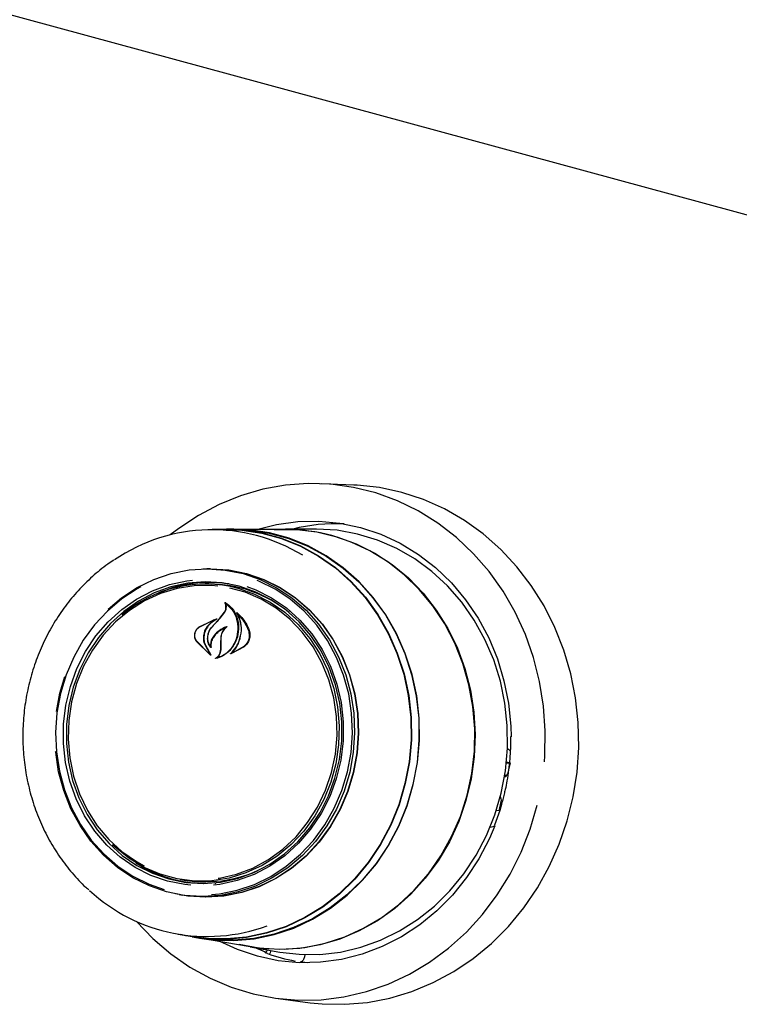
# Model space of a CAD drawing. Header units: inches. Extents: x 42 to 206, y 24 to 147.
# Tile 41 of 47: x 171.32 to 174.71, y 116.41 to 121.04. Entities that reach past the tile are written whole.
import ezdxf

# ---------------------------------------------------------------- set-up
doc = ezdxf.new("R2010")
doc.units = ezdxf.units.IN
doc.header["$LTSCALE"] = 16
doc.header["$MEASUREMENT"] = 0

msp = doc.modelspace()

# ---------------------------------------------------------------- linework, layer by layer
at = {"color": 7, "linetype": 'Continuous', "lineweight": 25}
for p, q in [((153.9493, 125.7716), (174.8806, 120.0829)), ((172.8933, 118.8525), (172.7419, 118.8587)), ((172.2953, 118.643), (172.2285, 118.6428)), ((172.3303, 118.6449), (172.2953, 118.6448)), ((172.5727, 118.6436), (172.3299, 118.6431)), ((172.7143, 118.6456), (172.5729, 118.6453)), ((172.2186, 118.4589), (172.2029, 118.4588)), ((172.2134, 118.3877), (172.1953, 118.3877)), ((172.2941, 118.2965), (172.2906, 118.2968)), ((172.2645, 118.2263), (172.2865, 118.2549)), ((172.2656, 118.2272), (172.288, 118.2555)), ((172.1669, 118.1849), (172.236, 118.2196)), ((172.1674, 118.1861), (172.2491, 118.2243)), ((172.2365, 118.2182), (172.2076, 118.1918)), ((172.2281, 118.1862), (172.2645, 118.2263)), ((172.2382, 118.2195), (172.2363, 118.2196)), ((172.3514, 118.2452), (172.3485, 118.2455)), ((172.2208, 118.0532), (172.1533, 118.1196)), ((172.2164, 118.0582), (172.1542, 118.1207)), ((172.2689, 118.1105), (172.2699, 118.1364)), ((172.27, 118.1107), (172.2706, 118.1364)), ((172.1952, 118.0996), (172.2174, 118.0594)), ((172.1966, 118.1004), (172.2218, 118.0543)), ((172.2201, 118.0945), (172.2202, 118.0945)), ((172.2685, 118.0792), (172.2689, 118.1105)), ((172.27, 118.0792), (172.27, 118.1107)), ((172.3787, 118.0925), (172.3159, 118.0595)), ((172.377, 118.0939), (172.3222, 118.0634)), ((172.3219, 118.0633), (172.322, 118.0633)), ((171.5124, 117.8742), (171.5355, 117.9527)), ((171.4966, 117.7893), (171.5124, 117.8742)), ((173.6109, 117.5472), (173.6303, 117.5456)), ((173.6303, 117.5456), (173.6113, 117.5508)), ((173.6181, 117.4952), (173.6303, 117.5456)), ((173.6024, 117.4841), (173.6067, 117.483)), ((173.6037, 117.4924), (173.6052, 117.4851)), ((173.6092, 117.4843), (173.6181, 117.4952)), ((173.5766, 117.3226), (173.5887, 117.373)), ((173.5838, 117.3866), (173.5819, 117.3871)), ((173.5887, 117.373), (173.5851, 117.3849)), ((173.6001, 117.4011), (173.5954, 117.3821)), ((173.5818, 117.3441), (173.585, 117.3432)), ((173.5766, 117.3226), (173.5634, 117.3237)), ((173.5544, 117.2489), (173.5337, 117.2435)), ((172.0782, 117.0001), (172.096, 116.997)), ((172.2461, 116.9789), (172.2392, 116.9858)), ((172.0738, 116.9287), (172.0893, 116.9261)), ((172.0682, 116.743), (172.134, 116.7317)), ((172.1337, 116.7299), (172.1682, 116.724)), ((172.1682, 116.7257), (172.4074, 116.6846)), ((172.4073, 116.6829), (172.5467, 116.6589)), ((172.4785, 116.658), (172.4269, 116.6795)), ((172.4785, 116.658), (172.4781, 116.658)), ((172.6645, 116.6471), (172.6618, 116.636)), ((172.6436, 116.613), (172.6441, 116.613)), ((172.6743, 116.6084), (172.6441, 116.613)), ((172.5378, 116.4404), (172.6882, 116.4211))]:
    msp.add_line(p, q, dxfattribs=at)
at = {"color": 7, "linetype": 'Continuous', "lineweight": 25, "flags": 128}
for points in [[(173.7894, 117.5524), (173.7915, 117.5804), (173.7937, 117.6977), (173.7856, 117.8145), (173.7672, 117.9297), (173.7386, 118.0423), (173.7002, 118.1511), (173.6523, 118.2553), (173.5953, 118.3538), (173.5299, 118.4456), (173.4565, 118.53), (173.3759, 118.6061), (173.2889, 118.6733), (173.1961, 118.7308), (173.0987, 118.7783), (172.9973, 118.8152), (172.893, 118.8411), (172.7867, 118.8559), (172.6795, 118.8594), (172.5723, 118.8515), (172.4661, 118.8325), (172.362, 118.8023), (172.2609, 118.7613), (172.1637, 118.7099), (172.0714, 118.6486), (172.0317, 118.618)], [(172.6882, 116.4211), (172.7449, 116.4155), (172.8516, 116.4134), (172.9581, 116.4225), (173.0635, 116.4427), (173.1668, 116.4737), (173.2671, 116.5154), (173.3634, 116.5672), (173.4549, 116.6288), (173.5407, 116.6995), (173.6201, 116.7788), (173.6922, 116.8659), (173.7566, 116.96), (173.8125, 117.0602), (173.8595, 117.1657), (173.8972, 117.2754), (173.9251, 117.3884), (173.9431, 117.5037), (173.9509, 117.6201), (173.9486, 117.7367), (173.936, 117.8523), (173.9135, 117.9659), (173.881, 118.0764), (173.839, 118.1829), (173.7878, 118.2844), (173.7279, 118.3799), (173.6599, 118.4687), (173.5843, 118.5497), (173.5018, 118.6225), (173.4133, 118.6861), (173.3195, 118.7402), (173.2212, 118.7841), (173.1194, 118.8175), (173.015, 118.8402), (172.909, 118.8517), (172.8933, 118.8525)], [(172.4361, 118.6433), (172.5313, 118.6673), (172.6301, 118.6807), (172.7295, 118.6827), (172.8284, 118.6734), (172.9257, 118.6529), (173.0203, 118.6213), (173.1112, 118.579), (173.1975, 118.5265), (173.2781, 118.4643), (173.3522, 118.3932), (173.419, 118.3139), (173.4778, 118.2273), (173.5278, 118.1343), (173.5686, 118.0359), (173.5996, 117.9333), (173.6207, 117.8275), (173.6314, 117.7197), (173.6329, 117.6704)], [(172.2409, 118.6428), (172.2723, 118.6444), (172.3676, 118.6417), (172.462, 118.6277), (172.5543, 118.6026), (172.6435, 118.5667), (172.7284, 118.5205), (172.8081, 118.4644), (172.8816, 118.3991), (172.9481, 118.3254), (173.0069, 118.2442), (173.0571, 118.1563), (173.0983, 118.0629), (173.13, 117.965), (173.1517, 117.8638), (173.1632, 117.7605), (173.1645, 117.6563), (173.1554, 117.5523), (173.136, 117.4498), (173.1067, 117.3501), (173.0678, 117.2543), (173.0196, 117.1634), (172.9628, 117.0787), (172.8981, 117.001), (172.8261, 116.9312), (172.7478, 116.8703), (172.664, 116.8189), (172.5758, 116.7776), (172.4842, 116.7469), (172.3902, 116.7272), (172.2949, 116.7186), (172.1996, 116.7213), (172.1052, 116.7353), (172.0804, 116.7409)], [(172.2953, 118.643), (172.3675, 118.6398), (172.4617, 118.6259), (172.5538, 118.6008), (172.6428, 118.565), (172.7275, 118.5189), (172.8071, 118.4629), (172.8805, 118.3977), (172.9469, 118.3242), (173.0055, 118.2431), (173.0557, 118.1554), (173.0968, 118.0622), (173.1284, 117.9645), (173.15, 117.8635), (173.1616, 117.7604), (173.1628, 117.6563), (173.1537, 117.5525), (173.1344, 117.4503), (173.1052, 117.3507), (173.0663, 117.2551), (173.0182, 117.1644), (172.9615, 117.0798), (172.8969, 117.0023), (172.8251, 116.9327), (172.7469, 116.8719), (172.6633, 116.8206), (172.5753, 116.7793), (172.4838, 116.7487), (172.39, 116.729), (172.2949, 116.7204), (172.1997, 116.7232), (172.134, 116.7317)], [(173.1736, 117.4462), (173.193, 117.5489), (173.2021, 117.6532), (173.2009, 117.7578), (173.1893, 117.8615), (173.1675, 117.963), (173.1358, 118.0612), (173.0945, 118.1549), (173.0441, 118.243), (172.9851, 118.3245), (172.9184, 118.3984), (172.8446, 118.4639), (172.7647, 118.5201), (172.6795, 118.5665), (172.5901, 118.6025), (172.4975, 118.6277), (172.4028, 118.6417), (172.3303, 118.6449)], [(172.5192, 118.6435), (172.5294, 118.6441), (172.6255, 118.6438), (172.7209, 118.6322), (172.8146, 118.6097), (172.9053, 118.5764), (172.9921, 118.5326), (173.0741, 118.479), (173.1502, 118.416), (173.2197, 118.3445), (173.2817, 118.2652), (173.3355, 118.179), (173.3805, 118.0869), (173.4163, 117.99), (173.4424, 117.8893), (173.4585, 117.7859), (173.4644, 117.6812), (173.46, 117.5761), (173.4455, 117.472), (173.421, 117.37), (173.3867, 117.2713), (173.3431, 117.1769), (173.2906, 117.088), (173.2298, 117.0056), (173.1615, 116.9305), (173.0863, 116.8637), (173.0052, 116.8059), (172.9191, 116.7578), (172.8289, 116.7198), (172.7356, 116.6925), (172.6404, 116.6762), (172.5443, 116.6709), (172.4484, 116.6768), (172.3546, 116.6937)], [(172.3749, 118.6419), (172.4024, 118.64), (172.4969, 118.626), (172.5893, 118.6009), (172.6785, 118.5649), (172.7636, 118.5186), (172.8433, 118.4624), (172.917, 118.3971), (172.9836, 118.3233), (173.0424, 118.242), (173.0927, 118.154), (173.134, 118.0605), (173.1657, 117.9625), (173.1874, 117.8612), (173.199, 117.7577), (173.2002, 117.6533), (173.1911, 117.5492), (173.1718, 117.4466)], [(173.5866, 117.4058), (173.6064, 117.5103), (173.6159, 117.6163), (173.6151, 117.7227), (173.604, 117.8282), (173.5826, 117.9316), (173.5513, 118.0318), (173.5103, 118.1276), (173.4602, 118.218), (173.4015, 118.3019), (173.3348, 118.3783), (173.261, 118.4465), (173.1809, 118.5056), (173.0954, 118.5549), (173.0053, 118.594), (172.9119, 118.6223), (172.8161, 118.6396), (172.719, 118.6456), (172.7143, 118.6456)], [(172.4074, 116.6846), (172.4723, 116.6761), (172.5682, 116.6729), (172.664, 116.681), (172.7587, 116.7001), (172.8511, 116.73), (172.9402, 116.7705), (173.025, 116.821), (173.1046, 116.881), (173.178, 116.9498), (173.2444, 117.0267), (173.303, 117.1107), (173.3533, 117.2009), (173.3945, 117.2963), (173.4263, 117.3957), (173.4484, 117.4982), (173.4603, 117.6025), (173.4621, 117.7074), (173.4536, 117.8117), (173.4351, 117.9143), (173.4066, 118.014), (173.3685, 118.1097), (173.3213, 118.2002), (173.2655, 118.2846), (173.2017, 118.3619), (173.1306, 118.4312), (173.0531, 118.4918), (172.9699, 118.543), (172.8822, 118.5841), (172.7908, 118.6147)], [(171.739, 118.2696), (171.8029, 118.3231), (171.8764, 118.3711), (171.9545, 118.4091), (172.0362, 118.4367), (172.1201, 118.4533), (172.2051, 118.4588), (172.2899, 118.4531), (172.3733, 118.4362), (172.4541, 118.4085), (172.5311, 118.3702), (172.6032, 118.322), (172.6693, 118.2646), (172.7284, 118.1988), (172.7798, 118.1256), (172.8226, 118.046), (172.8562, 117.9612), (172.8802, 117.8724), (172.8942, 117.781), (172.8979, 117.6882), (172.8914, 117.5954), (172.8747, 117.504), (172.8481, 117.4153), (172.8119, 117.3306), (172.7667, 117.2511), (172.7132, 117.178), (172.6521, 117.1123), (172.5843, 117.0551), (172.5107, 117.0071), (172.4326, 116.9691), (172.351, 116.9415), (172.2671, 116.9249), (172.1821, 116.9194), (172.0973, 116.9251), (172.0139, 116.942), (171.9331, 116.9697), (171.8561, 117.008), (171.784, 117.0562), (171.7179, 117.1136), (171.6587, 117.1794), (171.6074, 117.2526), (171.5646, 117.3322), (171.5309, 117.417), (171.5069, 117.5058), (171.493, 117.5973), (171.4926, 117.6011)], [(172.1843, 118.4585), (172.2214, 118.4595), (172.3064, 118.4538), (172.3901, 118.4369), (172.4711, 118.409), (172.5483, 118.3707), (172.6205, 118.3224), (172.6868, 118.2648), (172.7461, 118.1988), (172.7976, 118.1254), (172.8406, 118.0456), (172.8743, 117.9605), (172.8983, 117.8715), (172.9124, 117.7798), (172.9161, 117.6868), (172.9096, 117.5938), (172.8928, 117.5021), (172.8661, 117.4132), (172.8299, 117.3282), (172.7846, 117.2485), (172.7309, 117.1752), (172.6696, 117.1094), (172.6016, 117.052), (172.5279, 117.0039), (172.4495, 116.9658), (172.3677, 116.9381), (172.2836, 116.9215), (172.1983, 116.9159), (172.1133, 116.9217), (172.0556, 116.9321)], [(172.2186, 118.4589), (172.2207, 118.4589), (172.3057, 118.4531), (172.3893, 118.4362), (172.4702, 118.4084), (172.5473, 118.3701), (172.6195, 118.3218), (172.6857, 118.2643), (172.745, 118.1984), (172.7965, 118.125), (172.8394, 118.0453), (172.8731, 117.9603), (172.8971, 117.8714), (172.9111, 117.7798), (172.9148, 117.6868), (172.9083, 117.5939), (172.8916, 117.5023), (172.8649, 117.4135), (172.8287, 117.3286), (172.7834, 117.249), (172.7298, 117.1758), (172.6685, 117.11), (172.6006, 117.0527), (172.527, 117.0046), (172.4487, 116.9665), (172.3669, 116.9389), (172.2829, 116.9222), (172.1977, 116.9167), (172.1128, 116.9225), (172.0893, 116.9261)], [(172.1284, 116.9724), (172.0999, 116.9754), (172.0188, 116.9916), (171.9404, 117.0188), (171.8658, 117.0565), (171.7963, 117.1043), (171.733, 117.1613), (171.6768, 117.2266), (171.6286, 117.2992), (171.5893, 117.378), (171.5594, 117.4617), (171.5393, 117.549), (171.5295, 117.6385), (171.5301, 117.7288), (171.541, 117.8185), (171.5621, 117.9062), (171.593, 117.9904), (171.6333, 118.0699), (171.6823, 118.1434), (171.7393, 118.2098), (171.8034, 118.268), (171.8735, 118.317), (171.9485, 118.3561), (172.0273, 118.3848), (172.1086, 118.4025), (172.1354, 118.4058)], [(172.3557, 118.3767), (172.2758, 118.3926), (172.1947, 118.3975), (172.1134, 118.3911), (172.0334, 118.3737), (171.9558, 118.3455), (171.8819, 118.307), (171.8129, 118.2587), (171.7499, 118.2015), (171.6938, 118.1361), (171.6455, 118.0637), (171.6058, 117.9855), (171.5753, 117.9025), (171.5546, 117.8162), (171.5439, 117.7279), (171.5433, 117.639), (171.553, 117.5508), (171.5727, 117.4649), (171.6021, 117.3825), (171.6409, 117.3049), (171.6883, 117.2334), (171.7436, 117.1691), (171.806, 117.113), (171.8744, 117.066), (171.9478, 117.0288), (172.025, 117.0021), (172.1049, 116.9861), (172.1861, 116.9813), (172.2673, 116.9876), (172.3474, 117.005), (172.4249, 117.0332), (172.4988, 117.0718), (172.5678, 117.12), (172.6308, 117.1773), (172.6869, 117.2426), (172.7352, 117.315), (172.7749, 117.3933), (172.8054, 117.4763), (172.8261, 117.5626), (172.8369, 117.6509), (172.8374, 117.7398), (172.8277, 117.8279), (172.808, 117.9139), (172.7786, 117.9963), (172.7398, 118.0738), (172.6924, 118.1453), (172.6371, 118.2096), (172.5747, 118.2657), (172.5063, 118.3128), (172.4329, 118.3499), (172.3557, 118.3767)], [(172.2247, 116.929), (172.2627, 116.9328), (172.3458, 116.9493), (172.4266, 116.9765), (172.504, 117.0142), (172.5767, 117.0617), (172.6439, 117.1184), (172.7044, 117.1834), (172.7574, 117.2557), (172.8022, 117.3344), (172.838, 117.4183), (172.8643, 117.5061), (172.8809, 117.5966), (172.8873, 117.6885), (172.8836, 117.7803), (172.8698, 117.8709), (172.846, 117.9588), (172.8127, 118.0427), (172.7703, 118.1215), (172.7195, 118.1941), (172.6609, 118.2592), (172.5955, 118.316), (172.5241, 118.3637), (172.4479, 118.4016), (172.4405, 118.4046)], [(171.8937, 118.3743), (171.876, 118.3646), (171.8032, 118.3171), (171.736, 118.2604), (171.6755, 118.1955), (171.6225, 118.1231), (171.5778, 118.0444), (171.542, 117.9605), (171.5156, 117.8727), (171.4991, 117.7822), (171.4926, 117.6903), (171.4963, 117.5985), (171.5102, 117.5079), (171.5339, 117.4201), (171.5672, 117.3361), (171.6096, 117.2573), (171.6604, 117.1848), (171.719, 117.1196), (171.7845, 117.0628), (171.8558, 117.0151), (171.932, 116.9772), (172.0029, 116.9523)], [(172.2548, 118.3773), (172.2247, 118.3798), (172.1437, 118.3786), (172.0633, 118.3661), (171.9849, 118.3424), (171.9098, 118.3081), (171.8392, 118.2637), (171.7742, 118.2098), (171.7159, 118.1473), (171.6653, 118.0774), (171.6232, 118.0011), (171.5903, 117.9197), (171.5672, 117.8345), (171.5541, 117.747), (171.5514, 117.6585), (171.559, 117.5705), (171.577, 117.4845), (171.6048, 117.4019), (171.6422, 117.324), (171.6884, 117.2521), (171.7428, 117.1874), (171.8044, 117.1309), (171.8722, 117.0837), (171.9091, 117.0632)], [(172.3498, 118.3672), (172.4274, 118.3402), (172.5012, 118.3025), (172.5697, 118.2547), (172.6319, 118.1977), (172.6869, 118.1323), (172.7336, 118.0596), (172.7714, 117.9809), (172.7995, 117.8974), (172.8176, 117.8104), (172.8254, 117.7215), (172.8226, 117.6321), (172.8094, 117.5436), (172.786, 117.4575), (172.7528, 117.3752), (172.7102, 117.2981), (172.6591, 117.2274), (172.6002, 117.1644), (172.5345, 117.1099), (172.4631, 117.0649), (172.3872, 117.0303), (172.308, 117.0064), (172.2268, 116.9938), (172.1449, 116.9925), (172.0637, 117.0028), (171.9846, 117.0243), (171.9088, 117.0567), (171.8375, 117.0996), (171.772, 117.1521), (171.7605, 117.1628)], [(172.392, 118.3764), (172.4331, 118.3606), (172.5077, 118.3228), (172.5772, 118.2751), (172.6405, 118.2181), (172.6967, 118.1528), (172.7448, 118.0802), (172.7842, 118.0014), (172.8141, 117.9177), (172.8341, 117.8304), (172.8439, 117.7409), (172.8434, 117.6506), (172.8325, 117.5609), (172.8114, 117.4732), (172.7805, 117.389), (172.7401, 117.3094), (172.6911, 117.2359), (172.6341, 117.1696), (172.5701, 117.1114), (172.5, 117.0624), (172.425, 117.0232), (172.3462, 116.9946), (172.2649, 116.9769), (172.2353, 116.9733)], [(172.2566, 117.0053), (172.2631, 117.0063), (172.3426, 117.0243), (172.4195, 117.0534), (172.4926, 117.0928), (172.5605, 117.1421), (172.6223, 117.2004), (172.6768, 117.2667), (172.7233, 117.34), (172.7608, 117.419), (172.7889, 117.5025), (172.8071, 117.589), (172.815, 117.6772), (172.8125, 117.7656), (172.7997, 117.8528), (172.7767, 117.9373), (172.7441, 118.0177), (172.7022, 118.0928), (172.6518, 118.1612), (172.5937, 118.2219), (172.5288, 118.2739), (172.4583, 118.3163), (172.3833, 118.3484), (172.3112, 118.3684)], [(173.6159, 117.615), (173.6205, 117.6115), (173.6309, 117.6021)], [(173.6052, 117.4851), (173.6055, 117.4843), (173.6058, 117.4836), (173.6063, 117.4832), (173.6068, 117.4829), (173.6073, 117.483), (173.608, 117.4832), (173.6086, 117.4837), (173.6092, 117.4843)], [(172.1682, 116.724), (172.2342, 116.7154), (172.3299, 116.7127), (172.4254, 116.7212), (172.5197, 116.741), (172.6117, 116.7718), (172.7002, 116.8133), (172.7842, 116.8648), (172.8627, 116.9259), (172.9349, 116.9959), (172.9999, 117.0738), (173.0568, 117.1589), (173.1051, 117.25), (173.1442, 117.3461), (173.1736, 117.4462)], [(173.1718, 117.4466), (173.1424, 117.3468), (173.1034, 117.2508), (173.0552, 117.1598), (172.9983, 117.075), (172.9335, 116.9972), (172.8614, 116.9274), (172.783, 116.8664), (172.6991, 116.8149), (172.6108, 116.7735), (172.5191, 116.7428), (172.4249, 116.723), (172.3296, 116.7145), (172.2341, 116.7172), (172.194, 116.7217)], [(172.5467, 116.6589), (172.6367, 116.6484), (172.7341, 116.648), (172.8311, 116.659), (172.9266, 116.6811), (173.0196, 116.7142), (173.109, 116.7579), (173.1937, 116.8116), (173.273, 116.8747), (173.3457, 116.9466), (173.4111, 117.0265), (173.4686, 117.1133), (173.5173, 117.2062), (173.5568, 117.3041), (173.5866, 117.4058)], [(173.5851, 117.3849), (173.5848, 117.3857), (173.5844, 117.3862), (173.584, 117.3865), (173.5834, 117.3866), (173.5828, 117.3865), (173.5822, 117.3861), (173.5816, 117.3855), (173.5815, 117.3855)], [(171.8724, 116.8031), (171.8726, 116.803), (171.9496, 116.7226), (172.0335, 116.6509), (172.1235, 116.5885), (172.2187, 116.5359), (172.3183, 116.4937), (172.4213, 116.4622), (172.5267, 116.4418), (172.6335, 116.4327), (172.7409, 116.4349), (172.8477, 116.4484), (172.9529, 116.473), (173.0557, 116.5086), (173.1549, 116.5549), (173.2498, 116.6113), (173.3394, 116.6774), (173.4228, 116.7525), (173.4994, 116.8359), (173.5683, 116.927), (173.629, 117.0247), (173.6808, 117.1282), (173.7233, 117.2366), (173.7561, 117.3488)], [(173.556, 117.2513), (173.5311, 117.1924), (173.4817, 117.0974), (173.4236, 117.0083), (173.3574, 116.9263), (173.2838, 116.8521), (173.2036, 116.7866), (173.1177, 116.7306), (173.0271, 116.6845), (172.9327, 116.649), (172.8356, 116.6244), (172.7368, 116.611), (172.6374, 116.609), (172.5385, 116.6183), (172.4412, 116.6389), (172.3466, 116.6705), (172.2613, 116.7097)]]:
    msp.add_lwpolyline(points, dxfattribs=at)
at = {"color": 7, "linetype": 'Continuous', "lineweight": 25}
for centre, radius, start, end in [((172.8163, 117.7982), 0.8726, 87.9034, 103.8473), ((172.2281, 117.8282), 0.8141, 58.4836, 124.3063), ((172.5743, 117.8188), 0.8248, 74.7811, 90.1116), ((172.2153, 117.7942), 0.6006, 81.1208, 113.4076), ((172.1966, 117.7824), 0.6045, 75.3203, 130.4402), ((172.2124, 117.79), 0.5977, 50.8357, 89.9018), ((179.1331, 111.8278), 9.387, 137.02111, 137.3547), ((172.1968, 117.5801), 0.5988, 236.8967, 269.2836), ((172.195, 117.5876), 0.5988, 260.491, 299.4802), ((172.2044, 117.5455), 0.8135, 227.2279, 290.3458), ((172.7812, 117.4738), 0.8725, 250.36, 259.231)]:
    msp.add_arc(centre, radius, start, end, dxfattribs=at)
for points, knots in [([(171.7661, 118.4987), (171.7567, 118.4928), (171.7212, 118.4705), (171.6648, 118.4231), (171.5976, 118.3574), (171.5372, 118.2841), (171.4838, 118.2048), (171.438, 118.1199), (171.4003, 118.0306), (171.3712, 117.9377), (171.3509, 117.8421), (171.3396, 117.7449), (171.3375, 117.6471), (171.3445, 117.5497), (171.3607, 117.4537), (171.3858, 117.3602), (171.4196, 117.27), (171.4618, 117.1842), (171.5118, 117.1035), (171.5696, 117.0296), (171.6158, 116.9785), (171.6442, 116.9546), (171.649, 116.9505)], [0, 0, 0, 0, 0.019359, 0.073068, 0.126816, 0.1806, 0.234417, 0.288263, 0.342132, 0.396021, 0.449926, 0.503842, 0.557767, 0.611695, 0.665624, 0.719548, 0.773463, 0.827365, 0.881247, 0.935103, 0.988928, 1, 1, 1, 1]), ([(172.288, 118.2555), (172.2901, 118.2595), (172.2944, 118.2676), (172.2957, 118.2811), (172.2935, 118.2923), (172.2901, 118.298), (172.2888, 118.3001)], [0, 0, 0, 0, 0.278319, 0.556603, 0.835284, 1, 1, 1, 1]), ([(172.2888, 118.3001), (172.2888, 118.3002), (172.2887, 118.3004), (172.2887, 118.3006), (172.2888, 118.3009), (172.2889, 118.3012), (172.2891, 118.3013), (172.2894, 118.3014), (172.2896, 118.3015), (172.2898, 118.3014), (172.2899, 118.3014), (172.2899, 118.3013)], [0, 0, 0, 0, 0.122958, 0.245848, 0.370364, 0.495902, 0.620786, 0.743612, 0.86394, 0.982468, 1, 1, 1, 1]), ([(172.2909, 118.2967), (172.2909, 118.2967), (172.2907, 118.2968), (172.2905, 118.2968), (172.2902, 118.2967), (172.29, 118.2966), (172.2899, 118.2963), (172.2898, 118.2961), (172.2898, 118.2958), (172.2898, 118.2957), (172.2898, 118.2956)], [0, 0, 0, 0, 0.125682, 0.251371, 0.377027, 0.503505, 0.631368, 0.760594, 0.890567, 1, 1, 1, 1]), ([(172.2899, 118.3013), (172.3011, 118.2927), (172.3246, 118.2746), (172.3468, 118.2325), (172.3531, 118.197), (172.3526, 118.1778), (172.3526, 118.1754)], [0, 0, 0, 0, 0.296384, 0.623257, 0.953009, 1, 1, 1, 1]), ([(172.2909, 118.2967), (172.302, 118.2872), (172.3249, 118.2676), (172.346, 118.2243), (172.3483, 118.1916), (172.3494, 118.1755)], [0, 0, 0, 0, 0.321882, 0.666054, 1, 1, 1, 1]), ([(172.2865, 118.2549), (172.2886, 118.259), (172.2928, 118.2674), (172.294, 118.2814), (172.292, 118.2908), (172.29, 118.2952), (172.2898, 118.2956)], [0, 0, 0, 0, 0.3220306, 0.6441899, 0.9666157, 1, 1, 1, 1]), ([(172.3438, 118.2525), (172.3437, 118.2525), (172.3437, 118.2527), (172.3437, 118.253), (172.3437, 118.2532), (172.3439, 118.2535), (172.3441, 118.2537), (172.3443, 118.2537), (172.3446, 118.2538), (172.3448, 118.2537), (172.3449, 118.2536), (172.3449, 118.2536)], [0, 0, 0, 0, 0.1174, 0.234738, 0.353577, 0.473635, 0.593524, 0.711905, 0.828134, 0.942556, 1, 1, 1, 1]), ([(172.3509, 118.1088), (172.3565, 118.1246), (172.3678, 118.1562), (172.3652, 118.206), (172.3534, 118.2372), (172.3445, 118.2514), (172.3438, 118.2525)], [0, 0, 0, 0, 0.324347, 0.648697, 0.972588, 1, 1, 1, 1]), ([(172.3449, 118.2536), (172.3601, 118.2379), (172.3839, 118.2134), (172.3974, 118.1809), (172.4023, 118.1691)], [0, 0, 0, 0, 0.6359906, 1, 1, 1, 1]), ([(172.2495, 118.2228), (172.2399, 118.2169), (172.2254, 118.2079), (172.2139, 118.195), (172.2101, 118.1906)], [0, 0, 0, 0, 0.666173, 1, 1, 1, 1]), ([(172.2365, 118.2182), (172.2366, 118.2182), (172.2367, 118.2184), (172.2368, 118.2186), (172.2369, 118.2189), (172.2369, 118.2191), (172.2368, 118.2194), (172.2366, 118.2196), (172.2363, 118.2196), (172.2361, 118.2197), (172.236, 118.2196), (172.236, 118.2196)], [0, 0, 0, 0, 0.118329, 0.236631, 0.355578, 0.474929, 0.59401, 0.712266, 0.829512, 0.946013, 1, 1, 1, 1]), ([(172.2491, 118.2243), (172.2492, 118.2243), (172.2494, 118.2244), (172.2496, 118.2243), (172.2498, 118.2241), (172.25, 118.2239), (172.25, 118.2237), (172.25, 118.2234), (172.2499, 118.2231), (172.2497, 118.223), (172.2496, 118.2229), (172.2495, 118.2228)], [0, 0, 0, 0, 0.113231, 0.226474, 0.339585, 0.453555, 0.569121, 0.686353, 0.8046, 0.922734, 1, 1, 1, 1]), ([(172.349, 118.2453), (172.3489, 118.2453), (172.3488, 118.2454), (172.3485, 118.2455), (172.3483, 118.2454), (172.348, 118.2453), (172.3478, 118.2451), (172.3477, 118.2449), (172.3477, 118.2446), (172.3477, 118.2444), (172.3478, 118.2443), (172.3478, 118.2442)], [0, 0, 0, 0, 0.1163552, 0.2327177, 0.3490124, 0.4659418, 0.5840011, 0.7032071, 0.8230762, 0.942819, 1, 1, 1, 1]), ([(172.3515, 118.1083), (172.3568, 118.1242), (172.3676, 118.1559), (172.3652, 118.2044), (172.3533, 118.2316), (172.3478, 118.2442)], [0, 0, 0, 0, 0.348804, 0.697654, 1, 1, 1, 1]), ([(172.349, 118.2453), (172.3635, 118.2287), (172.3836, 118.2057), (172.3955, 118.1767), (172.3989, 118.1686)], [0, 0, 0, 0, 0.718758, 1, 1, 1, 1]), ([(172.1533, 118.1196), (172.151, 118.124), (172.1464, 118.1328), (172.1454, 118.1485), (172.1491, 118.164), (172.1568, 118.1773), (172.1641, 118.1833), (172.1674, 118.1861)], [0, 0, 0, 0, 0.206317, 0.412583, 0.61997, 0.827569, 1, 1, 1, 1]), ([(172.1542, 118.1207), (172.1519, 118.1249), (172.1474, 118.1333), (172.1462, 118.1485), (172.1495, 118.1634), (172.1567, 118.1763), (172.1637, 118.1822), (172.1669, 118.1849)], [0, 0, 0, 0, 0.205659, 0.411397, 0.617777, 0.824282, 1, 1, 1, 1]), ([(172.1902, 118.1584), (172.1885, 118.1498), (172.1852, 118.1325), (172.1893, 118.1123), (172.194, 118.1022), (172.1952, 118.0996)], [0, 0, 0, 0, 0.427058, 0.854256, 1, 1, 1, 1]), ([(172.1925, 118.1579), (172.1907, 118.1495), (172.1872, 118.1325), (172.191, 118.1127), (172.1955, 118.1029), (172.1966, 118.1004)], [0, 0, 0, 0, 0.4290952, 0.8582588, 1, 1, 1, 1]), ([(172.2076, 118.1918), (172.202, 118.1836), (172.1948, 118.1732), (172.1911, 118.1611), (172.1902, 118.1584)], [0, 0, 0, 0, 0.7757445, 1, 1, 1, 1]), ([(172.2101, 118.1906), (172.2044, 118.1826), (172.1972, 118.1724), (172.1933, 118.1605), (172.1925, 118.1579)], [0, 0, 0, 0, 0.779129, 1, 1, 1, 1]), ([(172.2218, 118.0892), (172.2181, 118.0949), (172.2101, 118.107), (172.2059, 118.1302), (172.209, 118.1549), (172.2177, 118.1743), (172.2258, 118.1839), (172.2284, 118.1871)], [0, 0, 0, 0, 0.1990292, 0.4256165, 0.654006, 0.8841002, 1, 1, 1, 1]), ([(172.2196, 118.0948), (172.2164, 118.1007), (172.2095, 118.1133), (172.2069, 118.1364), (172.2114, 118.1604), (172.2202, 118.1769), (172.2267, 118.1846), (172.2281, 118.1862)], [0, 0, 0, 0, 0.211272, 0.452056, 0.6939, 0.936584, 1, 1, 1, 1]), ([(172.2961, 118.1871), (172.2839, 118.1816), (172.2618, 118.1717), (172.2448, 118.1536), (172.2373, 118.1455)], [0, 0, 0, 0, 0.554435, 1, 1, 1, 1]), ([(172.2904, 118.1825), (172.2782, 118.1761), (172.2592, 118.1662), (172.2444, 118.1502), (172.2391, 118.1444)], [0, 0, 0, 0, 0.641489, 1, 1, 1, 1]), ([(172.2699, 118.1364), (172.2714, 118.144), (172.2743, 118.1591), (172.2838, 118.1736), (172.2901, 118.1801), (172.2911, 118.1812)], [0, 0, 0, 0, 0.456278, 0.9125348, 1, 1, 1, 1]), ([(172.2706, 118.1364), (172.272, 118.1438), (172.2746, 118.1584), (172.285, 118.1752), (172.2936, 118.1829), (172.2967, 118.1857)], [0, 0, 0, 0, 0.387704, 0.775509, 1, 1, 1, 1]), ([(172.2961, 118.1871), (172.2962, 118.1871), (172.2964, 118.1872), (172.2966, 118.1871), (172.2968, 118.187), (172.297, 118.1868), (172.2971, 118.1865), (172.2971, 118.1863), (172.297, 118.186), (172.2969, 118.1858), (172.2968, 118.1858), (172.2967, 118.1857)], [0, 0, 0, 0, 0.1191891, 0.2383949, 0.35727, 0.4762717, 0.5959528, 0.7165758, 0.8379987, 0.9597256, 1, 1, 1, 1]), ([(172.3494, 118.1755), (172.3477, 118.1596), (172.3456, 118.138), (172.3369, 118.1181), (172.3346, 118.1129)], [0, 0, 0, 0, 0.736127, 1, 1, 1, 1]), ([(172.3526, 118.1754), (172.3507, 118.1592), (172.3481, 118.1374), (172.339, 118.1174), (172.3366, 118.1122)], [0, 0, 0, 0, 0.73988, 1, 1, 1, 1]), ([(172.3989, 118.1686), (172.4006, 118.162), (172.4042, 118.1489), (172.4011, 118.1278), (172.3923, 118.1081), (172.3821, 118.0986), (172.377, 118.0939)], [0, 0, 0, 0, 0.249256, 0.498559, 0.748955, 1, 1, 1, 1]), ([(172.4023, 118.1691), (172.404, 118.1623), (172.4075, 118.1488), (172.4039, 118.1271), (172.3946, 118.1071), (172.3839, 118.0974), (172.3787, 118.0925)], [0, 0, 0, 0, 0.249695, 0.499307, 0.750821, 1, 1, 1, 1]), ([(172.2373, 118.1455), (172.2331, 118.1395), (172.2247, 118.1273), (172.2206, 118.1092), (172.2209, 118.0986), (172.221, 118.0954)], [0, 0, 0, 0, 0.4078277, 0.815767, 1, 1, 1, 1]), ([(172.2391, 118.1444), (172.2349, 118.1385), (172.2266, 118.1266), (172.2218, 118.107), (172.2227, 118.0949), (172.2231, 118.0899)], [0, 0, 0, 0, 0.368991, 0.737957, 1, 1, 1, 1]), ([(172.3366, 118.1122), (172.3289, 118.0993), (172.3133, 118.0736), (172.2798, 118.0481), (172.2557, 118.0405), (172.2452, 118.0372)], [0, 0, 0, 0, 0.359986, 0.720088, 1, 1, 1, 1]), ([(172.3346, 118.1129), (172.3271, 118.1002), (172.3122, 118.0747), (172.2818, 118.0513), (172.2609, 118.0436), (172.2532, 118.0407)], [0, 0, 0, 0, 0.384901, 0.76993, 1, 1, 1, 1]), ([(172.2196, 118.0948), (172.2197, 118.0947), (172.2198, 118.0946), (172.22, 118.0945), (172.2203, 118.0945), (172.2205, 118.0945), (172.2207, 118.0947), (172.2209, 118.0949), (172.221, 118.0951), (172.221, 118.0953), (172.221, 118.0954)], [0, 0, 0, 0, 0.128671, 0.257359, 0.385695, 0.513899, 0.642393, 0.771469, 0.901171, 1, 1, 1, 1]), ([(172.2231, 118.0899), (172.2231, 118.0898), (172.2231, 118.0896), (172.223, 118.0894), (172.2228, 118.0891), (172.2226, 118.089), (172.2224, 118.0889), (172.2221, 118.0889), (172.2219, 118.089), (172.2218, 118.0891), (172.2218, 118.0892)], [0, 0, 0, 0, 0.130327, 0.260648, 0.391015, 0.52077, 0.649482, 0.777186, 0.904362, 1, 1, 1, 1]), ([(172.2448, 118.0387), (172.2475, 118.0406), (172.2543, 118.0454), (172.2628, 118.0566), (172.2675, 118.069), (172.2682, 118.0767), (172.2685, 118.0792)], [0, 0, 0, 0, 0.205998, 0.524653, 0.8451, 1, 1, 1, 1]), ([(172.2525, 118.0421), (172.2554, 118.045), (172.2619, 118.0517), (172.2683, 118.0648), (172.2695, 118.0747), (172.27, 118.0792)], [0, 0, 0, 0, 0.292797, 0.676008, 1, 1, 1, 1]), ([(172.3153, 118.0609), (172.3247, 118.0705), (172.3389, 118.0848), (172.3479, 118.1029), (172.3509, 118.1088)], [0, 0, 0, 0, 0.670266, 1, 1, 1, 1]), ([(172.3215, 118.0647), (172.3215, 118.0646), (172.3214, 118.0645), (172.3213, 118.0642), (172.3213, 118.0639), (172.3214, 118.0637), (172.3215, 118.0635), (172.3217, 118.0633), (172.322, 118.0633), (172.3222, 118.0633), (172.3222, 118.0634)], [0, 0, 0, 0, 0.12555, 0.251096, 0.376667, 0.501883, 0.626495, 0.750523, 0.874242, 1, 1, 1, 1]), ([(172.3215, 118.0647), (172.3305, 118.075), (172.3421, 118.0884), (172.3497, 118.1045), (172.3515, 118.1083)], [0, 0, 0, 0, 0.76638, 1, 1, 1, 1]), ([(172.2218, 118.0543), (172.2219, 118.0542), (172.2219, 118.0541), (172.222, 118.0538), (172.2219, 118.0535), (172.2217, 118.0533), (172.2215, 118.0531), (172.2213, 118.0531), (172.221, 118.0531), (172.2209, 118.0531), (172.2208, 118.0532)], [0, 0, 0, 0, 0.125303, 0.250585, 0.376363, 0.502348, 0.627958, 0.752778, 0.876747, 1, 1, 1, 1]), ([(172.2452, 118.0372), (172.2451, 118.0372), (172.245, 118.0372), (172.2447, 118.0373), (172.2445, 118.0374), (172.2444, 118.0377), (172.2443, 118.0379), (172.2444, 118.0382), (172.2445, 118.0385), (172.2446, 118.0386), (172.2447, 118.0387), (172.2448, 118.0387)], [0, 0, 0, 0, 0.11853, 0.237069, 0.355476, 0.47419, 0.593593, 0.71377, 0.83447, 0.955209, 1, 1, 1, 1]), ([(172.3159, 118.0595), (172.3158, 118.0595), (172.3157, 118.0595), (172.3154, 118.0595), (172.3152, 118.0597), (172.315, 118.0599), (172.315, 118.0601), (172.315, 118.0604), (172.3151, 118.0607), (172.3152, 118.0608), (172.3153, 118.0609)], [0, 0, 0, 0, 0.122784, 0.245592, 0.367887, 0.490065, 0.612785, 0.736474, 0.861145, 1, 1, 1, 1]), ([(173.6306, 117.6706), (173.6306, 117.6518), (173.6307, 117.617), (173.6281, 117.5822), (173.6269, 117.5663)], [0, 0, 0, 0, 0.54063, 1, 1, 1, 1]), ([(173.6269, 117.5663), (173.623, 117.5318), (173.6175, 117.4834), (173.6071, 117.4285), (173.6019, 117.408), (173.6001, 117.4011)], [0, 0, 0, 0, 0.620407, 0.8723, 1, 1, 1, 1]), ([(173.5954, 117.3821), (173.5931, 117.3727), (173.5852, 117.3398), (173.5713, 117.2959), (173.5578, 117.2624), (173.5533, 117.2513)], [0, 0, 0, 0, 0.210193, 0.736807, 1, 1, 1, 1]), ([(172.4879, 116.6521), (172.4861, 116.6528), (172.4823, 116.6542), (172.4785, 116.656), (172.4767, 116.6573), (172.4769, 116.6579), (172.4778, 116.658), (172.4781, 116.658)], [0, 0, 0, 0, 0.228142, 0.456281, 0.684401, 0.911939, 1, 1, 1, 1]), ([(172.4785, 116.658), (172.4795, 116.6583), (172.4814, 116.6588), (172.4848, 116.6628), (172.4869, 116.667), (172.4879, 116.669)], [0, 0, 0, 0, 0.341935, 0.683803, 1, 1, 1, 1]), ([(172.5037, 116.6663), (172.5028, 116.6626), (172.5012, 116.6565), (172.4988, 116.6514), (172.4979, 116.6494)], [0, 0, 0, 0, 0.600408, 1, 1, 1, 1]), ([(172.6618, 116.636), (172.661, 116.6332), (172.6595, 116.6278), (172.6556, 116.6207), (172.6512, 116.6156), (172.6472, 116.6131), (172.645, 116.613), (172.6441, 116.613)], [0, 0, 0, 0, 0.216746, 0.433452, 0.651036, 0.868855, 1, 1, 1, 1])]:
    msp.add_open_spline(points, degree=3, knots=knots, dxfattribs=at)

doc.saveas('drawing.dxf')
